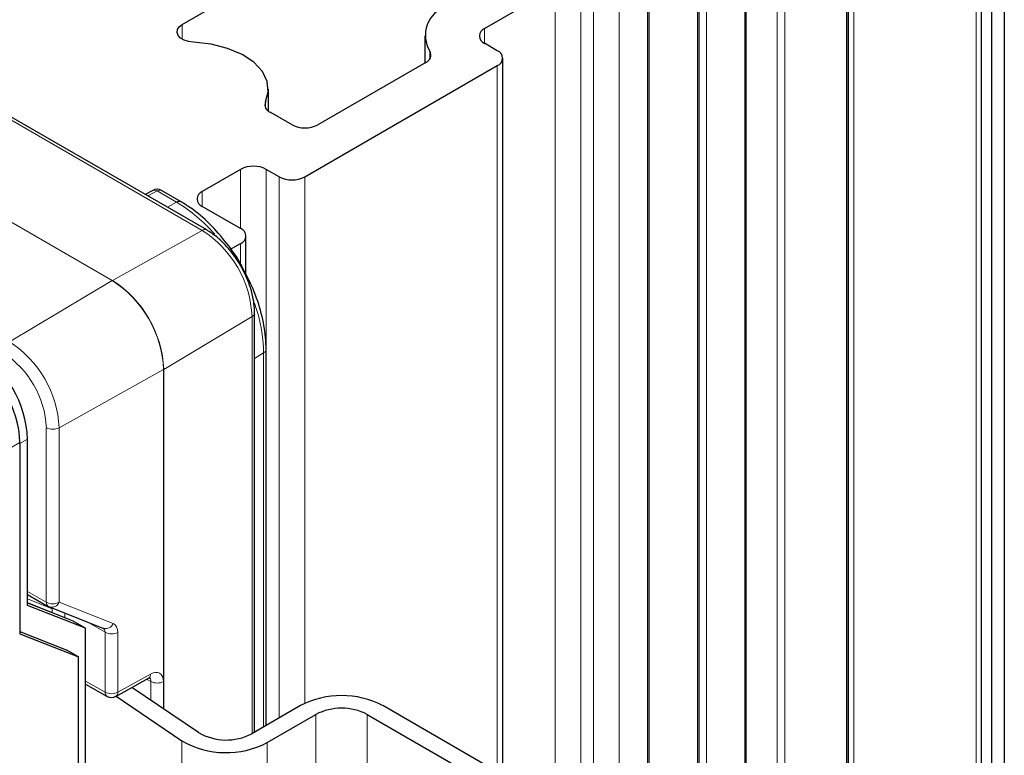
# Paper-space layout 'Blatt4' of a CAD drawing. Header units: millimetres. Extents: x 5 to 418, y 2 to 292.
# Tile 54 of 78: x 178 to 199, y 216 to 233. Entities that reach past the tile are written whole.
import ezdxf

# ---------------------------------------------------------------- set-up
doc = ezdxf.new("R2010")
doc.units = ezdxf.units.MM

psp = doc.layouts.new('Blatt4')

# ---------------------------------------------------------------- linework, layer by layer
at = {"color": 7, "linetype": 'Continuous', "lineweight": 25}
for p, q in [((199.298, 240.425), (199.298, 160.404)), ((198.793, 160.273), (198.793, 240.294)), ((199.015, 240.262), (199.015, 160.241)), ((195.865, 158.363), (195.865, 238.384)), ((195.854, 156.648), (195.854, 236.669)), ((193.577, 236.277), (193.577, 156.256)), ((181.182, 232.432), (186.697, 235.616)), ((192.573, 154.754), (192.573, 234.775)), ((191.47, 153.464), (191.47, 233.485)), ((187.843, 232.342), (189.398, 233.24)), ((181.72, 227.905), (173.8, 232.477)), ((186.525, 232.179), (186.525, 231.582)), ((188.125, 231.853), (187.843, 232.016)), ((183.883, 229.077), (188.125, 231.526)), ((186.546, 231.594), (184.166, 230.22)), ((188.243, 215.903), (188.243, 231.689)), ((183.081, 230.523), (183.081, 231.003)), ((183.6, 230.22), (183.117, 230.499)), ((182.468, 229.24), (181.62, 228.75)), ((183.317, 229.077), (183.034, 229.24)), ((180.532, 228.776), (180.366, 228.686)), ((181.154, 228.526), (180.727, 228.773)), ((182.468, 227.934), (181.62, 228.424)), ((182.586, 226.92), (182.586, 227.771)), ((182.248, 227.48), (182.468, 227.607)), ((182.775, 216.844), (182.775, 226.077)), ((183.031, 216.992), (183.031, 225.275)), ((177.773, 219.631), (177.773, 223.297)), ((177.601, 223.225), (177.601, 219.012)), ((177.773, 219.876), (178.228, 219.614)), ((178.744, 219.306), (177.773, 219.689)), ((179.046, 219.133), (177.773, 219.631)), ((178.254, 219.601), (179.447, 219.13)), ((179.046, 219.133), (178.762, 219.297)), ((177.601, 219.059), (178.622, 218.659)), ((177.601, 219.012), (178.897, 218.501)), ((179.046, 211.989), (179.046, 219.133)), ((178.897, 218.501), (178.622, 218.659)), ((178.897, 115.518), (178.897, 218.501)), ((179.046, 217.899), (179.525, 217.632)), ((179.72, 217.632), (180.437, 218.032)), ((181.54, 216.835), (180.07, 217.827)), ((179.724, 217.634), (181.175, 216.655)), ((183.788, 217.429), (182.714, 216.809)), ((188.936, 215.503), (185.599, 217.429)), ((183.053, 216.613), (184.128, 217.233)), ((185.259, 217.233), (188.597, 215.307))]:
    psp.add_line(p, q, dxfattribs=at)
at = {"color": 7, "linetype": 'Continuous', "lineweight": 18}
for p, q in [((198.675, 160.11), (198.675, 240.131)), ((195.982, 158.555), (195.982, 238.576)), ((192.736, 237.518), (192.736, 157.497)), ((195.819, 156.599), (195.819, 236.62)), ((193.612, 236.229), (193.612, 156.208)), ((194.291, 155.816), (194.291, 235.837)), ((194.461, 235.837), (194.461, 155.816)), ((192.538, 154.705), (192.538, 234.726)), ((191.435, 153.415), (191.435, 233.436)), ((189.398, 215.146), (189.398, 233.24)), ((189.964, 214.399), (189.964, 233.24)), ((190.247, 213.728), (190.247, 233.077)), ((190.812, 153.056), (190.812, 233.077)), ((181.622, 227.896), (173.703, 232.468)), ((181.182, 232.106), (181.182, 232.432)), ((187.843, 232.016), (187.843, 232.342)), ((186.636, 231.673), (186.636, 231.842)), ((188.125, 215.971), (188.125, 231.526)), ((179.638, 226.79), (171.718, 231.362)), ((171.723, 231.365), (179.643, 226.793)), ((183.014, 230.724), (183.014, 230.6)), ((182.468, 227.934), (182.468, 229.24)), ((183.034, 216.994), (183.034, 229.24)), ((183.317, 217.157), (183.317, 229.077)), ((183.883, 217.478), (183.883, 229.077)), ((180.629, 228.764), (180.423, 228.653)), ((181.057, 228.517), (180.629, 228.764)), ((181.62, 228.424), (181.62, 228.75)), ((180.854, 228.405), (181.057, 228.517)), ((179.643, 226.793), (181.622, 227.896)), ((182.468, 227.114), (182.468, 227.607)), ((177.375, 225.439), (179.638, 226.79)), ((182.719, 225.997), (180.774, 224.834)), ((182.719, 216.812), (182.719, 225.997)), ((182.975, 225.195), (182.775, 225.076)), ((182.975, 216.959), (182.975, 225.195)), ((180.769, 224.831), (178.467, 223.547)), ((180.769, 217.355), (180.769, 224.831)), ((180.774, 224.834), (180.774, 217.352)), ((178.186, 219.706), (178.186, 223.549)), ((178.467, 223.547), (178.467, 219.704)), ((177.601, 223.198), (177.773, 223.297)), ((177.601, 223.225), (176.879, 222.808)), ((177.773, 219.944), (178.186, 219.706)), ((178.316, 219.56), (177.773, 219.778)), ((178.762, 219.297), (177.773, 219.687)), ((178.467, 219.704), (179.659, 219.233)), ((178.316, 219.56), (178.324, 219.574)), ((178.316, 219.56), (178.336, 219.569)), ((178.316, 219.475), (178.316, 219.56)), ((178.591, 219.468), (178.591, 219.366)), ((179.481, 219.042), (179.072, 219.278)), ((179.481, 217.725), (179.481, 219.042)), ((179.762, 219.041), (179.762, 217.724)), ((179.762, 217.724), (180.479, 218.124)), ((179.046, 217.968), (179.481, 217.725)), ((180.489, 217.958), (180.394, 218.009)), ((180.489, 217.545), (180.489, 217.958)), ((180.766, 217.958), (180.766, 217.357)), ((184.128, 217.233), (184.128, 169.874)), ((185.259, 217.233), (185.259, 169.874)), ((181.175, 216.655), (181.175, 169.295)), ((183.053, 216.613), (183.053, 169.253))]:
    psp.add_line(p, q, dxfattribs=at)
at = {"color": 7, "linetype": 'Continuous', "lineweight": 25, "flags": 128}
for points in [[(181.431, 232.039), (181.321, 232.054), (181.222, 232.086), (181.143, 232.132), (181.089, 232.19), (181.066, 232.254), (181.074, 232.319), (181.114, 232.38), (181.182, 232.432)], [(183.014, 230.724), (183.078, 230.949), (183.055, 231.177), (182.947, 231.396), (182.759, 231.597), (182.499, 231.768), (182.181, 231.903), (181.819, 231.995), (181.431, 232.039)]]:
    psp.add_lwpolyline(points, dxfattribs=at)
at = {"color": 7, "linetype": 'Continuous', "lineweight": 25}
for centre, radius, start, end in [((187.223, 232.189), 0.683, 109.6284, 210.6176), ((187.904, 232.179), 0.175, 110.7835, 249.2166), ((186.489, 231.755), 0.171, 289.6285, 30.6181), ((188.063, 231.689), 0.175, 290.7834, 69.2169), ((183.178, 230.663), 0.175, 159.4977, 249.3812), ((183.883, 230.766), 0.615, 242.6097, 297.3903), ((182.751, 228.694), 0.615, 62.6097, 117.3903), ((183.6, 229.623), 0.615, 242.6097, 297.3903), ((180.627, 228.6), 0.2, 60.0027, 118.2656), ((181.682, 228.587), 0.175, 110.7834, 249.2167), ((182.407, 227.771), 0.175, 290.7838, 69.2164), ((175.317, 223.186), 2.459, 2.6056, 57.3944), ((178.328, 219.787), 0.2, 240.0027, 248.453), ((184.693, 215.682), 1.967, 62.612, 117.3926), ((179.623, 217.807), 0.2, 240.8765, 299.1539), ((184.693, 216.141), 1.23, 62.612, 117.3927), ((182.151, 217.883), 1.213, 239.7717, 297.6527), ((182.152, 218.332), 1.941, 239.7718, 297.6525)]:
    psp.add_arc(centre, radius, start, end, dxfattribs=at)
at = {"color": 7, "linetype": 'Continuous', "lineweight": 18}
for centre, radius, start, end in [((180.57, 228.685), 0.0988, 53.6024, 112.967), ((180.685, 228.683), 0.099, 65.3627, 124.6006), ((181.113, 228.436), 0.099, 65.3751, 124.6006), ((179.252, 225.526), 3.494, 40.8057, 58.898), ((181.679, 227.815), 0.099, 65.3253, 124.6047), ((180.338, 225.888), 2.384, 2.6055, 57.3945), ((179.752, 226.597), 0.225, 119.271, 120.7236), ((178.313, 224.719), 2.459, 2.6055, 57.3944), ((178.318, 224.722), 2.459, 2.6055, 57.3944), ((179.475, 225.127), 3.5, 1.1138, 19.3942), ((182.677, 226.086), 0.099, 295.3871, 354.669), ((176.096, 223.44), 2.373, 2.6055, 57.3944), ((182.932, 225.285), 0.099, 295.3907, 354.6215), ((176.123, 223.455), 2.066, 2.6054, 57.3946), ((180.67, 225.007), 0.202, 299.1886, 300.806), ((178.328, 223.823), 0.308, 242.6562, 296.7668), ((178.328, 219.979), 0.308, 242.6562, 296.7668), ((178.285, 219.695), 0.0988, 173.7734, 234.913), ((178.303, 219.77), 0.176, 253.795, 337.9369), ((179.496, 219.3), 0.176, 253.7997, 337.9312), ((179.623, 219.316), 0.308, 242.6566, 296.7659), ((180.385, 218.111), 0.0949, 303.6492, 7.607), ((180.628, 218.234), 0.309, 243.2818, 296.7184), ((179.623, 217.999), 0.308, 242.6566, 296.7659), ((179.582, 217.716), 0.101, 174.7176, 235.9713), ((179.667, 217.711), 0.095, 303.6822, 7.574)]:
    psp.add_arc(centre, radius, start, end, dxfattribs=at)
at = {"color": 7, "linetype": 'Continuous', "lineweight": 25}
psp.add_ellipse((176.47, 223.878), major_axis=(-0.8, 1.386), ratio=0.577566, start_param=3.927229, end_param=5.497706, dxfattribs=at)
at = {"color": 7, "linetype": 'Continuous', "lineweight": 18}
for centre, major_axis, ratio, start_param, end_param in [((179.474, 218.88), (0.205, 0.343), 0.587369, 5.506743, 6.379407), ((179.335, 218.963), (0.105, 0.17), 0.597161, 5.516415, 6.38908), ((180.479, 217.797), (0.206, 0.343), 0.587008, 5.507348, 7.07784), ((180.34, 217.88), (0.111, 0.167), 0.59509, 5.535925, 6.3331)]:
    psp.add_ellipse(centre, major_axis=major_axis, ratio=ratio, start_param=start_param, end_param=end_param, dxfattribs=at)
at = {"color": 7, "linetype": 'Continuous', "lineweight": 25}
for points, knots in [([(182.502, 227.09), (182.496, 227.102), (182.404, 227.289), (182.163, 227.621), (181.792, 228.051), (181.444, 228.347), (181.228, 228.48), (181.154, 228.526)], [0, 0, 0, 0, 0.020113, 0.297469, 0.575262, 0.854031, 1, 1, 1, 1]), ([(182.775, 226.077), (182.773, 226.145), (182.765, 226.342), (182.678, 226.69), (182.497, 227.095), (182.245, 227.464), (181.977, 227.739), (181.794, 227.857), (181.72, 227.905)], [0, 0, 0, 0, 0.102289, 0.294078, 0.485453, 0.676763, 0.869058, 1, 1, 1, 1]), ([(183.031, 225.275), (183.028, 225.363), (183.021, 225.618), (182.936, 226.066), (182.763, 226.596), (182.587, 226.929), (182.502, 227.09)], [0, 0, 0, 0, 0.153298, 0.442949, 0.732201, 1, 1, 1, 1]), ([(180.437, 218.032), (180.447, 218.037), (180.465, 218.045), (180.465, 218.044), (180.465, 218.044)], [0, 0, 0, 0, 0.566723, 1, 1, 1, 1])]:
    psp.add_open_spline(points, degree=3, knots=knots, dxfattribs=at)

doc.saveas('drawing.dxf')
